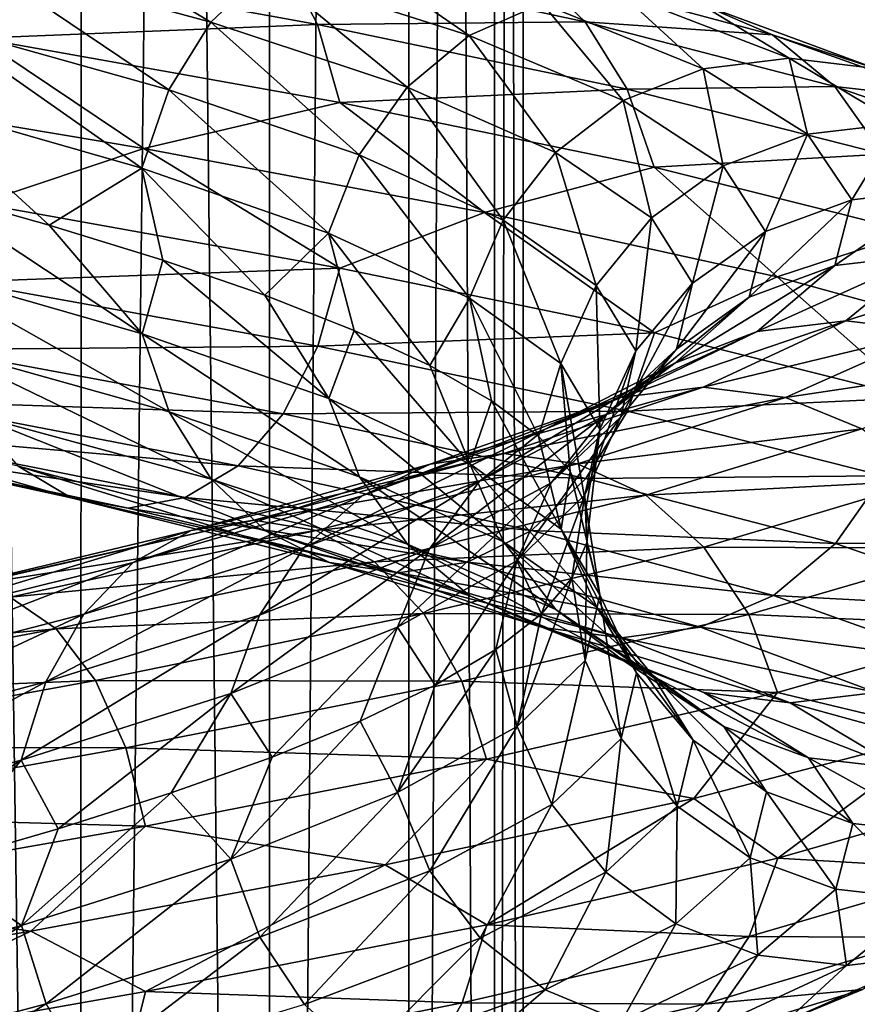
# Model space of a CAD drawing. Header units: metres. Extents: x -109 to 109, y -917 to 389.
# Tile 190 of 256: x 9.14 to 15.56, y -500.85 to -493.3. Entities that reach past the tile are written whole.
import ezdxf

# ---------------------------------------------------------------- set-up
doc = ezdxf.new("R2010")
doc.units = ezdxf.units.M
doc.layers.add('solid_24503124_XXX_01_SW0001_01', color=7, linetype='CONTINUOUS')

msp = doc.modelspace()

# ---------------------------------------------------------------- linework, layer by layer
at = {"layer": 'solid_24503124_XXX_01_SW0001_01'}
for points in [[(7.834188, -410, -10.374262), (9.606456, -535, -8.758754), (7.834196, -535, -10.374236)], [(9.607141, -410, -8.758013), (9.606456, -535, -8.758754), (7.834188, -410, -10.374262)], [(7.834294, -410, 10.374181), (7.834196, -535, 10.374236), (9.606456, -535, 8.758754)], [(7.834294, -410, 10.374181), (9.606456, -535, 8.758754), (9.607066, -410, 8.758096)], [(9.607066, -410, 8.758096), (9.606456, -535, 8.758754), (11.053084, -535, 6.843201)], [(11.052779, -410, -6.843673), (11.053084, -535, -6.843201), (9.606456, -535, -8.758754)], [(11.052779, -410, -6.843673), (9.606456, -535, -8.758754), (9.607141, -410, -8.758013)], [(9.607066, -410, 8.758096), (11.053084, -535, 6.843201), (11.052835, -410, 6.84358)], [(12.122142, -410, -4.696133), (11.053084, -535, -6.843201), (11.052779, -410, -6.843673)], [(11.052835, -410, 6.84358), (11.053084, -535, 6.843201), (12.122123, -410, 4.696183)], [(12.122123, -410, 4.696183), (11.053084, -535, 6.843201), (12.122266, -535, 4.695816)], [(12.122142, -410, -4.696133), (12.122266, -535, -4.695816), (11.053084, -535, -6.843201)], [(12.122123, -410, 4.696183), (12.122266, -535, 4.695816), (12.778495, -535, 2.389471)], [(12.122123, -410, 4.696183), (12.778495, -535, 2.389471), (12.778644, -410, 2.388729)], [(12.778636, -410, -2.388776), (12.122266, -535, -4.695816), (12.122142, -410, -4.696133)], [(12.778636, -410, -2.388776), (12.778495, -535, -2.389471), (12.122266, -535, -4.695816)], [(12.778644, -410, 2.388729), (12.778495, -535, 2.389471), (13, -535)], [(13, -410), (13, -535), (12.778495, -535, -2.389471)], [(12.778636, -410, -2.388776), (13, -410), (12.778495, -535, -2.389471)], [(12.778644, -410, 2.388729), (13, -535), (13, -410)], [(8.774991, -492.823425, -11.301353), (10.601477, -493.319855, -9.607575), (9.120015, -492.425537, -11.745711)], [(10.601477, -493.319855, -9.607575), (11.018315, -492.921936, -9.985335), (9.120015, -492.425537, -11.745711)], [(11.018315, -492.921936, -9.985335), (12.583868, -493.419983, -7.923141), (11.508724, -492.678772, -10.429768)], [(12.583868, -493.419983, -7.923141), (13.143957, -493.176788, -8.275788), (11.508724, -492.678772, -10.429768)], [(8.509309, -493.342194, -10.959181), (10.280494, -493.838623, -9.316685), (8.774991, -492.823425, -11.301353)], [(11.153811, -492.818787, -14.365047), (11.420364, -493.336548, -14.708343), (8.695621, -492.841736, -16.465191)], [(8.695621, -492.841736, -16.465191), (11.420364, -493.336548, -14.708343), (8.826211, -493.440338, -16.712465)], [(10.280494, -493.838623, -9.316685), (10.601477, -493.319855, -9.607575), (8.774991, -492.823425, -11.301353)], [(11.153811, -492.818787, -14.365047), (13.47544, -493.315216, -12.212101), (11.420364, -493.336548, -14.708343)], [(13.057739, -492.918732, -11.833561), (13.47544, -493.315216, -12.212101), (11.153811, -492.818787, -14.365047)], [(10.601477, -493.319855, -9.607575), (12.107801, -493.817871, -7.623397), (11.018315, -492.921936, -9.985335)], [(12.107801, -493.817871, -7.623397), (12.583868, -493.419983, -7.923141), (11.018315, -492.921936, -9.985335)], [(13.057739, -492.918732, -11.833561), (14.913066, -493.416748, -9.389667), (13.47544, -493.315216, -12.212101)], [(14.352321, -493.175171, -9.036607), (14.913066, -493.416748, -9.389667), (13.057739, -492.918732, -11.833561)], [(13.143957, -493.176788, -8.275788), (14.379636, -493.676422, -5.870624), (13.74803, -493.095184, -8.656129)], [(13.74803, -493.095184, -8.656129), (15.040498, -493.594818, -6.140427), (14.352321, -493.175171, -9.036607)], [(14.379636, -493.676422, -5.870624), (15.040498, -493.594818, -6.140427), (13.74803, -493.095184, -8.656129)], [(12.583868, -493.419983, -7.923141), (13.766891, -493.919586, -5.620465), (13.143957, -493.176788, -8.275788)], [(13.766891, -493.919586, -5.620465), (14.379636, -493.676422, -5.870624), (13.143957, -493.176788, -8.275788)], [(14.352321, -493.175171, -9.036607), (15.701598, -493.674805, -6.410328), (14.913066, -493.416748, -9.389667)], [(15.040498, -493.594818, -6.140427), (15.701598, -493.674805, -6.410328), (14.352321, -493.175171, -9.036607)], [(11.420364, -493.336548, -14.708343), (11.591875, -493.93515, -14.929233), (8.826211, -493.440338, -16.712465)], [(10.280494, -493.838623, -9.316685), (11.741211, -494.336639, -7.392582), (10.601477, -493.319855, -9.607575)], [(11.741211, -494.336639, -7.392582), (12.107801, -493.817871, -7.623397), (10.601477, -493.319855, -9.607575)], [(13.47544, -493.315216, -12.212101), (13.797475, -493.832977, -12.503945), (11.420364, -493.336548, -14.708343)], [(11.420364, -493.336548, -14.708343), (13.797475, -493.832977, -12.503945), (11.591875, -493.93515, -14.929233)], [(13.47544, -493.315216, -12.212101), (15.390116, -493.813232, -9.69003), (13.797475, -493.832977, -12.503945)], [(14.913066, -493.416748, -9.389667), (15.390116, -493.813232, -9.69003), (13.47544, -493.315216, -12.212101)], [(8.338827, -493.941406, -10.739616), (10.074527, -494.437836, -9.130028), (8.509309, -493.342194, -10.959181)], [(10.074527, -494.437836, -9.130028), (10.280494, -493.838623, -9.316685), (8.509309, -493.342194, -10.959181)], [(14.913066, -493.416748, -9.389667), (16.31506, -493.916382, -6.660779), (15.390116, -493.813232, -9.69003)], [(15.701598, -493.674805, -6.410328), (16.31506, -493.916382, -6.660779), (14.913066, -493.416748, -9.389667)], [(8.826211, -493.440338, -16.712465), (10.088575, -494.288208, -16.09936), (7.162364, -493.797424, -17.597492)], [(8.826211, -493.440338, -16.712465), (11.591875, -493.93515, -14.929233), (10.088575, -494.288208, -16.09936)], [(12.107801, -493.817871, -7.623397), (13.246069, -494.317505, -5.407835), (12.583868, -493.419983, -7.923141)], [(13.246069, -494.317505, -5.407835), (13.766891, -493.919586, -5.620465), (12.583868, -493.419983, -7.923141)], [(14.379636, -493.676422, -5.870624), (15.180087, -494.177643, -3.287364), (15.040498, -493.594818, -6.140427)], [(15.040498, -493.594818, -6.140427), (15.877736, -494.096039, -3.438445), (15.701598, -493.674805, -6.410328)], [(15.180087, -494.177643, -3.287364), (15.877736, -494.096039, -3.438445), (15.040498, -493.594818, -6.140427)], [(13.766891, -493.919586, -5.620465), (14.533234, -494.420837, -3.147283), (14.379636, -493.676422, -5.870624)], [(14.533234, -494.420837, -3.147283), (15.180087, -494.177643, -3.287364), (14.379636, -493.676422, -5.870624)], [(7.162364, -493.797424, -17.597492), (10.088575, -494.288208, -16.09936), (8.82711, -494.710785, -16.714167)], [(10.074527, -494.437836, -9.130028), (11.50598, -494.935852, -7.244473), (10.280494, -493.838623, -9.316685)], [(11.50598, -494.935852, -7.244473), (11.741211, -494.336639, -7.392582), (10.280494, -493.838623, -9.316685)], [(13.797475, -493.832977, -12.503945), (14.004685, -494.43158, -12.69173), (11.591875, -493.93515, -14.929233)], [(11.741211, -494.336639, -7.392582), (12.845016, -494.836273, -5.244101), (12.107801, -493.817871, -7.623397)], [(12.845016, -494.836273, -5.244101), (13.246069, -494.317505, -5.407835), (12.107801, -493.817871, -7.623397)], [(15.390116, -493.813232, -9.69003), (15.757908, -494.330994, -9.921602), (13.797475, -493.832977, -12.503945)], [(13.797475, -493.832977, -12.503945), (15.757908, -494.330994, -9.921602), (14.004685, -494.43158, -12.69173)], [(15.390116, -493.813232, -9.69003), (16.836958, -494.312866, -6.873849), (15.757908, -494.330994, -9.921602)], [(16.31506, -493.916382, -6.660779), (16.836958, -494.312866, -6.873849), (15.390116, -493.813232, -9.69003)], [(8.338827, -493.941406, -10.739616), (8.407588, -494.607849, -10.562314), (9.361536, -494.875397, -9.726223)], [(8.338827, -493.941406, -10.739616), (9.361536, -494.875397, -9.726223), (10.074527, -494.437836, -9.130028)], [(11.591875, -493.93515, -14.929233), (12.702238, -494.778473, -14.12944), (10.088575, -494.288208, -16.09936)], [(11.591875, -493.93515, -14.929233), (14.004685, -494.43158, -12.69173), (12.702238, -494.778473, -14.12944)], [(13.246069, -494.317505, -5.407835), (13.98342, -494.818726, -3.028217), (13.766891, -493.919586, -5.620465)], [(13.98342, -494.818726, -3.028217), (14.533234, -494.420837, -3.147283), (13.766891, -493.919586, -5.620465)], [(15.180087, -494.177643, -3.287364), (15.520394, -494.680481, -0.604867), (15.877736, -494.096039, -3.438445)], [(15.520394, -494.680481, -0.604867), (16.233685, -494.598877, -0.632666), (15.877736, -494.096039, -3.438445)], [(14.533234, -494.420837, -3.147283), (14.85904, -494.923676, -0.579092), (15.180087, -494.177643, -3.287364)], [(14.85904, -494.923676, -0.579092), (15.520394, -494.680481, -0.604867), (15.180087, -494.177643, -3.287364)], [(10.088575, -494.288208, -16.09936), (11.593056, -495.205597, -14.930753), (8.82711, -494.710785, -16.714167)], [(10.088575, -494.288208, -16.09936), (12.702238, -494.778473, -14.12944), (11.593056, -495.205597, -14.930753)], [(12.845016, -494.836273, -5.244101), (13.560041, -495.337494, -2.936531), (13.246069, -494.317505, -5.407835)], [(13.560041, -495.337494, -2.936531), (13.98342, -494.818726, -3.028217), (13.246069, -494.317505, -5.407835)], [(11.50598, -494.935852, -7.244473), (12.587669, -495.435455, -5.139037), (11.741211, -494.336639, -7.392582)], [(12.587669, -495.435455, -5.139037), (12.845016, -494.836273, -5.244101), (11.741211, -494.336639, -7.392582)], [(15.757908, -494.330994, -9.921602), (15.99456, -494.929596, -10.070604), (14.004685, -494.43158, -12.69173)], [(10.074527, -494.437836, -9.130028), (9.361536, -494.875397, -9.726223), (10.234337, -495.14389, -8.802556)], [(10.074527, -494.437836, -9.130028), (10.234337, -495.14389, -8.802556), (11.017989, -495.413208, -7.799904)], [(10.074527, -494.437836, -9.130028), (11.017989, -495.413208, -7.799904), (11.50598, -494.935852, -7.244473)], [(14.004685, -494.43158, -12.69173), (14.946848, -495.272369, -11.728101), (12.702238, -494.778473, -14.12944)], [(13.98342, -494.818726, -3.028217), (14.296901, -495.321564, -0.557185), (14.533234, -494.420837, -3.147283)], [(14.004685, -494.43158, -12.69173), (15.99456, -494.929596, -10.070604), (14.946848, -495.272369, -11.728101)], [(14.296901, -495.321564, -0.557185), (14.85904, -494.923676, -0.579092), (14.533234, -494.420837, -3.147283)], [(8.340008, -495.211853, -10.741137), (10.075953, -495.708282, -9.13132), (8.407588, -494.607849, -10.562314)], [(10.075953, -495.708282, -9.13132), (9.361536, -494.875397, -9.726223), (8.407588, -494.607849, -10.562314)], [(15.389548, -495.184906, 2.096369), (16.096825, -495.103302, 2.192714), (16.233685, -494.598877, -0.632666)], [(15.520394, -494.680481, -0.604867), (15.389548, -495.184906, 2.096369), (16.233685, -494.598877, -0.632666)], [(14.733769, -495.428101, 2.007038), (15.389548, -495.184906, 2.096369), (15.520394, -494.680481, -0.604867)], [(14.85904, -494.923676, -0.579092), (14.733769, -495.428101, 2.007038), (15.520394, -494.680481, -0.604867)], [(8.82711, -494.710785, -16.714167), (11.593056, -495.205597, -14.930753), (8.697303, -495.309998, -16.468378)], [(12.702238, -494.778473, -14.12944), (14.006111, -495.702026, -12.693022), (11.593056, -495.205597, -14.930753)], [(12.587669, -495.435455, -5.139037), (13.28837, -495.936707, -2.877698), (12.845016, -494.836273, -5.244101)], [(12.702238, -494.778473, -14.12944), (14.946848, -495.272369, -11.728101), (14.006111, -495.702026, -12.693022)], [(13.28837, -495.936707, -2.877698), (13.560041, -495.337494, -2.936531), (12.845016, -494.836273, -5.244101)], [(13.560041, -495.337494, -2.936531), (13.864031, -495.840332, -0.540315), (13.98342, -494.818726, -3.028217)], [(13.864031, -495.840332, -0.540315), (14.296901, -495.321564, -0.557185), (13.98342, -494.818726, -3.028217)], [(10.075953, -495.708282, -9.13132), (10.234337, -495.14389, -8.802556), (9.361536, -494.875397, -9.726223)], [(14.176369, -495.826019, 1.931109), (14.733769, -495.428101, 2.007038), (14.85904, -494.923676, -0.579092)], [(14.296901, -495.321564, -0.557185), (14.176369, -495.826019, 1.931109), (14.85904, -494.923676, -0.579092)], [(11.50598, -494.935852, -7.244473), (11.017989, -495.413208, -7.799904), (11.703197, -495.682678, -6.729379)], [(11.50598, -494.935852, -7.244473), (11.703197, -495.682678, -6.729379), (12.283418, -495.952393, -5.599851)], [(11.50598, -494.935852, -7.244473), (12.283418, -495.952393, -5.599851), (12.587669, -495.435455, -5.139037)], [(15.99456, -494.929596, -10.070604), (16.740513, -495.766296, -8.986353), (14.946848, -495.272369, -11.728101)], [(10.075953, -495.708282, -9.13132), (11.507608, -496.206299, -7.245499), (10.234337, -495.14389, -8.802556)], [(11.507608, -496.206299, -7.245499), (11.017989, -495.413208, -7.799904), (10.234337, -495.14389, -8.802556)], [(14.793489, -495.690948, 4.733944), (15.473372, -495.609344, 4.951508), (16.096825, -495.103302, 2.192714)], [(15.389548, -495.184906, 2.096369), (14.793489, -495.690948, 4.733944), (16.096825, -495.103302, 2.192714)], [(16.096825, -495.103302, 2.192714), (15.473372, -495.609344, 4.951508), (16.804356, -495.183289, 2.289094)], [(10.283163, -496.306854, -9.319104), (10.075953, -495.708282, -9.13132), (8.340008, -495.211853, -10.741137)], [(8.511518, -495.810455, -10.962027), (10.283163, -496.306854, -9.319104), (8.340008, -495.211853, -10.741137)], [(11.593056, -495.205597, -14.930753), (11.422574, -495.80481, -14.711188), (8.697303, -495.309998, -16.468378)], [(11.593056, -495.205597, -14.930753), (14.006111, -495.702026, -12.693022), (11.422574, -495.80481, -14.711188)], [(14.163111, -495.934143, 4.532222), (14.793489, -495.690948, 4.733944), (15.389548, -495.184906, 2.096369)], [(14.733769, -495.428101, 2.007038), (14.163111, -495.934143, 4.532222), (15.389548, -495.184906, 2.096369)], [(15.473372, -495.609344, 4.951508), (16.1535, -495.689331, 5.16915), (16.804356, -495.183289, 2.289094)], [(14.946848, -495.272369, -11.728101), (15.996189, -496.200043, -10.07163), (14.006111, -495.702026, -12.693022)], [(14.946848, -495.272369, -11.728101), (16.740513, -495.766296, -8.986353), (15.996189, -496.200043, -10.07163)], [(8.697303, -495.309998, -16.468378), (11.422574, -495.80481, -14.711188), (8.495009, -495.828766, -16.085333)], [(13.28837, -495.936707, -2.877698), (13.586269, -496.439545, -0.52949), (13.560041, -495.337494, -2.936531)], [(13.586269, -496.439545, -0.52949), (13.864031, -495.840332, -0.540315), (13.560041, -495.337494, -2.936531)], [(13.747149, -496.344788, 1.87264), (14.176369, -495.826019, 1.931109), (14.296901, -495.321564, -0.557185)], [(13.864031, -495.840332, -0.540315), (13.747149, -496.344788, 1.87264), (14.296901, -495.321564, -0.557185)], [(11.507608, -496.206299, -7.245499), (11.703197, -495.682678, -6.729379), (11.017989, -495.413208, -7.799904)], [(12.587669, -495.435455, -5.139037), (12.283418, -495.952393, -5.599851), (12.755976, -496.223328, -4.417281)], [(12.587669, -495.435455, -5.139037), (12.755976, -496.223328, -4.417281), (13.115797, -496.494873, -3.194992)], [(12.587669, -495.435455, -5.139037), (13.115797, -496.494873, -3.194992), (13.28837, -495.936707, -2.877698)], [(13.627298, -496.332062, 4.360761), (14.163111, -495.934143, 4.532222), (14.733769, -495.428101, 2.007038)], [(14.176369, -495.826019, 1.931109), (13.627298, -496.332062, 4.360761), (14.733769, -495.428101, 2.007038)], [(13.747343, -496.198608, 7.227689), (14.379147, -496.117004, 7.55986), (15.473372, -495.609344, 4.951508)], [(14.793489, -495.690948, 4.733944), (13.747343, -496.198608, 7.227689), (15.473372, -495.609344, 4.951508)], [(15.473372, -495.609344, 4.951508), (14.379147, -496.117004, 7.55986), (16.1535, -495.689331, 5.16915)], [(11.74426, -496.804901, -7.394502), (11.507608, -496.206299, -7.245499), (10.075953, -495.708282, -9.13132)], [(10.283163, -496.306854, -9.319104), (11.74426, -496.804901, -7.394502), (10.075953, -495.708282, -9.13132)], [(14.006111, -495.702026, -12.693022), (13.800145, -496.301208, -12.506365), (11.422574, -495.80481, -14.711188)], [(11.507608, -496.206299, -7.245499), (12.589451, -496.705933, -5.139764), (11.703197, -495.682678, -6.729379)], [(12.589451, -496.705933, -5.139764), (12.283418, -495.952393, -5.599851), (11.703197, -495.682678, -6.729379)], [(13.161542, -496.441803, 6.919703), (13.747343, -496.198608, 7.227689), (14.793489, -495.690948, 4.733944)], [(14.163111, -495.934143, 4.532222), (13.161542, -496.441803, 6.919703), (14.793489, -495.690948, 4.733944)], [(14.006111, -495.702026, -12.693022), (15.996189, -496.200043, -10.07163), (13.800145, -496.301208, -12.506365)], [(14.379147, -496.117004, 7.55986), (15.011178, -496.196991, 7.892152), (16.1535, -495.689331, 5.16915)], [(16.1535, -495.689331, 5.16915), (15.011178, -496.196991, 7.892152), (16.784616, -495.930908, 5.371109)], [(8.495009, -495.828766, -16.085333), (11.156892, -496.323578, -14.369016), (8.232304, -496.226654, -15.587898)], [(11.422574, -495.80481, -14.711188), (11.156892, -496.323578, -14.369016), (8.495009, -495.828766, -16.085333)], [(10.605198, -496.824615, -9.610949), (10.283163, -496.306854, -9.319104), (8.511518, -495.810455, -10.962027)], [(8.778071, -496.328217, -11.305322), (10.605198, -496.824615, -9.610949), (8.511518, -495.810455, -10.962027)], [(11.422574, -495.80481, -14.711188), (13.800145, -496.301208, -12.506365), (11.156892, -496.323578, -14.369016)], [(13.214703, -496.85083, 4.228729), (13.627298, -496.332062, 4.360761), (14.176369, -495.826019, 1.931109)], [(13.747149, -496.344788, 1.87264), (13.214703, -496.85083, 4.228729), (14.176369, -495.826019, 1.931109)], [(13.471728, -496.94397, 1.835123), (13.747149, -496.344788, 1.87264), (13.864031, -495.840332, -0.540315)], [(13.586269, -496.439545, -0.52949), (13.471728, -496.94397, 1.835123), (13.864031, -495.840332, -0.540315)], [(12.589451, -496.705933, -5.139764), (12.755976, -496.223328, -4.417281), (12.283418, -495.952393, -5.599851)], [(12.663622, -496.839691, 6.65792), (13.161542, -496.441803, 6.919703), (14.163111, -495.934143, 4.532222)], [(13.627298, -496.332062, 4.360761), (12.663622, -496.839691, 6.65792), (14.163111, -495.934143, 4.532222)], [(13.28837, -495.936707, -2.877698), (13.115797, -496.494873, -3.194992), (13.358557, -496.765991, -1.948538)], [(13.28837, -495.936707, -2.877698), (13.358557, -496.765991, -1.948538), (13.482315, -497.037292, -0.686082)], [(13.28837, -495.936707, -2.877698), (13.482315, -497.037292, -0.686082), (13.586269, -496.439545, -0.52949)], [(15.011178, -496.196991, 7.892152), (15.597665, -496.438568, 8.200499), (16.784616, -495.930908, 5.371109)], [(12.286135, -496.707855, 9.503164), (12.850783, -496.626251, 9.939913), (14.379147, -496.117004, 7.55986)], [(13.747343, -496.198608, 7.227689), (12.286135, -496.707855, 9.503164), (14.379147, -496.117004, 7.55986)], [(14.379147, -496.117004, 7.55986), (12.850783, -496.626251, 9.939913), (15.011178, -496.196991, 7.892152)], [(12.848351, -497.304504, -5.245462), (12.589451, -496.705933, -5.139764), (11.507608, -496.206299, -7.245499)], [(11.74426, -496.804901, -7.394502), (12.848351, -497.304504, -5.245462), (11.507608, -496.206299, -7.245499)], [(11.762599, -496.95105, 9.098216), (12.286135, -496.707855, 9.503164), (13.747343, -496.198608, 7.227689)], [(13.161542, -496.441803, 6.919703), (11.762599, -496.95105, 9.098216), (13.747343, -496.198608, 7.227689)], [(12.850783, -496.626251, 9.939913), (13.415636, -496.706238, 10.376819), (15.011178, -496.196991, 7.892152)], [(15.011178, -496.196991, 7.892152), (13.415636, -496.706238, 10.376819), (15.597665, -496.438568, 8.200499)], [(15.996189, -496.200043, -10.07163), (15.760957, -496.799255, -9.923522), (13.800145, -496.301208, -12.506365)], [(9.530202, -496.966278, -12.273993), (9.123808, -496.724701, -11.750597), (6.946991, -496.229889, -13.154156)], [(7.256425, -496.471466, -13.740069), (9.530202, -496.966278, -12.273993), (6.946991, -496.229889, -13.154156)], [(8.232304, -496.226654, -15.587898), (10.811869, -496.721466, -13.924658), (7.923232, -496.469849, -15.00267)], [(11.156892, -496.323578, -14.369016), (10.811869, -496.721466, -13.924658), (8.232304, -496.226654, -15.587898)], [(12.589451, -496.705933, -5.139764), (13.290251, -497.207153, -2.878105), (12.755976, -496.223328, -4.417281)], [(13.290251, -497.207153, -2.878105), (13.115797, -496.494873, -3.194992), (12.755976, -496.223328, -4.417281)], [(11.022899, -497.22113, -9.989489), (10.605198, -496.824615, -9.610949), (8.778071, -496.328217, -11.305322)], [(9.123808, -496.724701, -11.750597), (11.022899, -497.22113, -9.989489), (8.778071, -496.328217, -11.305322)], [(12.112052, -497.322662, -7.626073), (11.74426, -496.804901, -7.394502), (10.283163, -496.306854, -9.319104)], [(10.605198, -496.824615, -9.610949), (12.112052, -497.322662, -7.626073), (10.283163, -496.306854, -9.319104)], [(11.156892, -496.323578, -14.369016), (13.479162, -496.819977, -12.215474), (10.811869, -496.721466, -13.924658)], [(13.800145, -496.301208, -12.506365), (13.479162, -496.819977, -12.215474), (11.156892, -496.323578, -14.369016)], [(12.280203, -497.358459, 6.456337), (12.663622, -496.839691, 6.65792), (13.627298, -496.332062, 4.360761)], [(13.214703, -496.85083, 4.228729), (12.280203, -497.358459, 6.456337), (13.627298, -496.332062, 4.360761)], [(12.949949, -497.450012, 4.144008), (13.214703, -496.85083, 4.228729), (13.747149, -496.344788, 1.87264)], [(13.471728, -496.94397, 1.835123), (12.949949, -497.450012, 4.144008), (13.747149, -496.344788, 1.87264)], [(13.800145, -496.301208, -12.506365), (15.760957, -496.799255, -9.923522), (13.479162, -496.819977, -12.215474)], [(9.968155, -497.046265, -12.838036), (9.530202, -496.966278, -12.273993), (7.256425, -496.471466, -13.740069)], [(7.589889, -496.551453, -14.371484), (9.968155, -497.046265, -12.838036), (7.256425, -496.471466, -13.740069)], [(7.923232, -496.469849, -15.00267), (10.40595, -496.964661, -13.401874), (7.589889, -496.551453, -14.371484)], [(10.811869, -496.721466, -13.924658), (10.40595, -496.964661, -13.401874), (7.923232, -496.469849, -15.00267)], [(11.317602, -497.348938, 8.754017), (11.762599, -496.95105, 9.098216), (13.161542, -496.441803, 6.919703)], [(12.663622, -496.839691, 6.65792), (11.317602, -497.348938, 8.754017), (13.161542, -496.441803, 6.919703)], [(13.290251, -497.207153, -2.878105), (13.358557, -496.765991, -1.948538), (13.115797, -496.494873, -3.194992)], [(13.415636, -496.706238, 10.376819), (13.939785, -496.947815, 10.782242), (15.597665, -496.438568, 8.200499)], [(13.586269, -496.439545, -0.52949), (13.486551, -497.309448, 0.584352), (13.471728, -496.94397, 1.835123)], [(13.586269, -496.439545, -0.52949), (13.482315, -497.037292, -0.686082), (13.486551, -497.309448, 0.584352)], [(15.597665, -496.438568, 8.200499), (13.939785, -496.947815, 10.782242), (16.096615, -496.835052, 8.462822)], [(10.40595, -496.964661, -13.401874), (9.968155, -497.046265, -12.838036), (7.589889, -496.551453, -14.371484)], [(10.4511, -497.218719, 11.489366), (10.931414, -497.137115, 12.017396), (12.850783, -496.626251, 9.939913)], [(12.286135, -496.707855, 9.503164), (10.4511, -497.218719, 11.489366), (12.850783, -496.626251, 9.939913)], [(12.850783, -496.626251, 9.939913), (10.931414, -497.137115, 12.017396), (13.415636, -496.706238, 10.376819)], [(11.513882, -497.462708, -10.434442), (11.022899, -497.22113, -9.989489), (9.123808, -496.724701, -11.750597)], [(9.530202, -496.966278, -12.273993), (11.513882, -497.462708, -10.434442), (9.123808, -496.724701, -11.750597)], [(10.005758, -497.461914, 10.999782), (10.4511, -497.218719, 11.489366), (12.286135, -496.707855, 9.503164)], [(11.762599, -496.95105, 9.098216), (10.005758, -497.461914, 10.999782), (12.286135, -496.707855, 9.503164)], [(10.811869, -496.721466, -13.924658), (13.062323, -497.217896, -11.837714), (10.40595, -496.964661, -13.401874)], [(13.479162, -496.819977, -12.215474), (13.062323, -497.217896, -11.837714), (10.811869, -496.721466, -13.924658)], [(10.931414, -497.137115, 12.017396), (11.411901, -497.217102, 12.545617), (13.415636, -496.706238, 10.376819)], [(13.415636, -496.706238, 10.376819), (11.411901, -497.217102, 12.545617), (13.939785, -496.947815, 10.782242)], [(13.563562, -497.805756, -2.937293), (13.290251, -497.207153, -2.878105), (12.589451, -496.705933, -5.139764)], [(12.848351, -497.304504, -5.245462), (13.563562, -497.805756, -2.937293), (12.589451, -496.705933, -5.139764)], [(13.25072, -497.822266, -5.409733), (12.848351, -497.304504, -5.245462), (11.74426, -496.804901, -7.394502)], [(12.112052, -497.322662, -7.626073), (13.25072, -497.822266, -5.409733), (11.74426, -496.804901, -7.394502)], [(13.290251, -497.207153, -2.878105), (13.588192, -497.709991, -0.529564), (13.358557, -496.765991, -1.948538)], [(13.588192, -497.709991, -0.529564), (13.482315, -497.037292, -0.686082), (13.358557, -496.765991, -1.948538)], [(15.760957, -496.799255, -9.923522), (15.394367, -497.318024, -9.692707), (13.479162, -496.819977, -12.215474)], [(15.760957, -496.799255, -9.923522), (17.242662, -497.298859, -7.039482), (15.394367, -497.318024, -9.692707)], [(12.589102, -497.719147, -7.926436), (12.112052, -497.322662, -7.626073), (10.605198, -496.824615, -9.610949)], [(11.022899, -497.22113, -9.989489), (12.589102, -497.719147, -7.926436), (10.605198, -496.824615, -9.610949)], [(10.974937, -497.867737, 8.48897), (11.317602, -497.348938, 8.754017), (12.663622, -496.839691, 6.65792)], [(12.280203, -497.358459, 6.456337), (10.974937, -497.867737, 8.48897), (12.663622, -496.839691, 6.65792)], [(12.034172, -497.957672, 6.326986), (12.280203, -497.358459, 6.456337), (13.214703, -496.85083, 4.228729)], [(12.949949, -497.450012, 4.144008), (12.034172, -497.957672, 6.326986), (13.214703, -496.85083, 4.228729)], [(13.479162, -496.819977, -12.215474), (15.394367, -497.318024, -9.692707), (13.062323, -497.217896, -11.837714)], [(13.939785, -496.947815, 10.782242), (14.385701, -497.344299, 11.127151), (16.096615, -496.835052, 8.462822)], [(16.096615, -496.835052, 8.462822), (14.385701, -497.344299, 11.127151), (16.481289, -497.352814, 8.665066)], [(12.042994, -497.542694, -10.913948), (11.513882, -497.462708, -10.434442), (9.530202, -496.966278, -12.273993)], [(9.968155, -497.046265, -12.838036), (12.042994, -497.542694, -10.913948), (9.530202, -496.966278, -12.273993)], [(9.627226, -497.859802, 10.583643), (10.005758, -497.461914, 10.999782), (11.762599, -496.95105, 9.098216)], [(11.317602, -497.348938, 8.754017), (9.627226, -497.859802, 10.583643), (11.762599, -496.95105, 9.098216)], [(10.40595, -496.964661, -13.401874), (12.571914, -497.46109, -11.393282), (9.968155, -497.046265, -12.838036)], [(13.062323, -497.217896, -11.837714), (12.571914, -497.46109, -11.393282), (10.40595, -496.964661, -13.401874)], [(11.411901, -497.217102, 12.545617), (11.857764, -497.458679, 13.035775), (13.939785, -496.947815, 10.782242)], [(13.939785, -496.947815, 10.782242), (11.857764, -497.458679, 13.035775), (14.385701, -497.344299, 11.127151)], [(13.471728, -496.94397, 1.835123), (13.138514, -497.855988, 3.102431), (12.949949, -497.450012, 4.144008)], [(13.471728, -496.94397, 1.835123), (13.371648, -497.58252, 1.851744), (13.138514, -497.855988, 3.102431)], [(13.471728, -496.94397, 1.835123), (13.486551, -497.309448, 0.584352), (13.371648, -497.58252, 1.851744)], [(13.588192, -497.709991, -0.529564), (13.486551, -497.309448, 0.584352), (13.482315, -497.037292, -0.686082)], [(12.571914, -497.46109, -11.393282), (12.042994, -497.542694, -10.913948), (9.968155, -497.046265, -12.838036)], [(8.300141, -497.731171, 13.128577), (8.681601, -497.649567, 13.731942), (10.931414, -497.137115, 12.017396)], [(10.4511, -497.218719, 11.489366), (8.300141, -497.731171, 13.128577), (10.931414, -497.137115, 12.017396)], [(10.931414, -497.137115, 12.017396), (8.681601, -497.649567, 13.731942), (11.411901, -497.217102, 12.545617)], [(7.946456, -497.974365, 12.569142), (8.300141, -497.731171, 13.128577), (10.4511, -497.218719, 11.489366)], [(10.005758, -497.461914, 10.999782), (7.946456, -497.974365, 12.569142), (10.4511, -497.218719, 11.489366)], [(8.681601, -497.649567, 13.731942), (9.063198, -497.729553, 14.335526), (11.411901, -497.217102, 12.545617)], [(11.411901, -497.217102, 12.545617), (9.063198, -497.729553, 14.335526), (11.857764, -497.458679, 13.035775)], [(13.149847, -497.960724, -8.279497), (12.589102, -497.719147, -7.926436), (11.022899, -497.22113, -9.989489)], [(11.513882, -497.462708, -10.434442), (13.149847, -497.960724, -8.279497), (11.022899, -497.22113, -9.989489)], [(13.062323, -497.217896, -11.837714), (14.918301, -497.715912, -9.392962), (12.571914, -497.46109, -11.393282)], [(15.394367, -497.318024, -9.692707), (14.918301, -497.715912, -9.392962), (13.062323, -497.217896, -11.837714)], [(13.867631, -498.308594, -0.540455), (13.588192, -497.709991, -0.529564), (13.290251, -497.207153, -2.878105)], [(13.563562, -497.805756, -2.937293), (13.867631, -498.308594, -0.540455), (13.290251, -497.207153, -2.878105)], [(13.772617, -498.218781, -5.622803), (13.25072, -497.822266, -5.409733), (12.112052, -497.322662, -7.626073)], [(12.589102, -497.719147, -7.926436), (13.772617, -498.218781, -5.622803), (12.112052, -497.322662, -7.626073)], [(13.98833, -498.323517, -3.02928), (13.563562, -497.805756, -2.937293), (12.848351, -497.304504, -5.245462)], [(13.25072, -497.822266, -5.409733), (13.98833, -498.323517, -3.02928), (12.848351, -497.304504, -5.245462)], [(13.473636, -498.214417, 1.835382), (13.371648, -497.58252, 1.851744), (13.486551, -497.309448, 0.584352)], [(13.588192, -497.709991, -0.529564), (13.473636, -498.214417, 1.835382), (13.486551, -497.309448, 0.584352)], [(15.394367, -497.318024, -9.692707), (16.841608, -497.817627, -6.875748), (14.918301, -497.715912, -9.392962)], [(17.242662, -497.298859, -7.039482), (16.841608, -497.817627, -6.875748), (15.394367, -497.318024, -9.692707)], [(9.33574, -498.378571, 10.2632), (9.627226, -497.859802, 10.583643), (11.317602, -497.348938, 8.754017)], [(10.974937, -497.867737, 8.48897), (9.33574, -498.378571, 10.2632), (11.317602, -497.348938, 8.754017)], [(10.755057, -498.466919, 8.318896), (10.974937, -497.867737, 8.48897), (12.280203, -497.358459, 6.456337)], [(12.034172, -497.957672, 6.326986), (10.755057, -498.466919, 8.318896), (12.280203, -497.358459, 6.456337)], [(11.857764, -497.458679, 13.035775), (12.237079, -497.855164, 13.452772), (14.385701, -497.344299, 11.127151)], [(14.385701, -497.344299, 11.127151), (12.237079, -497.855164, 13.452772), (14.729489, -497.862061, 11.393067)], [(14.385701, -497.344299, 11.127151), (14.729489, -497.862061, 11.393067), (16.481289, -497.352814, 8.665066)], [(16.481289, -497.352814, 8.665066), (14.729489, -497.862061, 11.393067), (16.728806, -497.951416, 8.795197)], [(7.64583, -498.372284, 12.093634), (7.946456, -497.974365, 12.569142), (10.005758, -497.461914, 10.999782)], [(9.627226, -497.859802, 10.583643), (7.64583, -498.372284, 12.093634), (10.005758, -497.461914, 10.999782)], [(9.063198, -497.729553, 14.335526), (9.417297, -497.97113, 14.895616), (11.857764, -497.458679, 13.035775)], [(11.857764, -497.458679, 13.035775), (9.417297, -497.97113, 14.895616), (12.237079, -497.855164, 13.452772)], [(13.754139, -498.04071, -8.659975), (13.149847, -497.960724, -8.279497), (11.513882, -497.462708, -10.434442)], [(12.042994, -497.542694, -10.913948), (13.754139, -498.04071, -8.659975), (11.513882, -497.462708, -10.434442)], [(12.949949, -497.450012, 4.144008), (12.324426, -498.403961, 5.50807), (12.034172, -497.957672, 6.326986)], [(12.571914, -497.46109, -11.393282), (14.358211, -497.959106, -9.040315), (12.042994, -497.542694, -10.913948)], [(12.949949, -497.450012, 4.144008), (12.788823, -498.129517, 4.323436), (12.324426, -498.403961, 5.50807)], [(14.918301, -497.715912, -9.392962), (14.358211, -497.959106, -9.040315), (12.571914, -497.46109, -11.393282)], [(12.949949, -497.450012, 4.144008), (13.138514, -497.855988, 3.102431), (12.788823, -498.129517, 4.323436)], [(14.358211, -497.959106, -9.040315), (13.754139, -498.04071, -8.659975), (12.042994, -497.542694, -10.913948)], [(12.951782, -498.720459, 4.144595), (13.138514, -497.855988, 3.102431), (13.371648, -497.58252, 1.851744)], [(13.473636, -498.214417, 1.835382), (12.951782, -498.720459, 4.144595), (13.371648, -497.58252, 1.851744)], [(14.386079, -498.460358, -5.873255), (13.772617, -498.218781, -5.622803), (12.589102, -497.719147, -7.926436)], [(13.149847, -497.960724, -8.279497), (14.386079, -498.460358, -5.873255), (12.589102, -497.719147, -7.926436)], [(13.750718, -498.813019, 1.873127), (13.473636, -498.214417, 1.835382), (13.588192, -497.709991, -0.529564)], [(13.867631, -498.308594, -0.540455), (13.750718, -498.813019, 1.873127), (13.588192, -497.709991, -0.529564)], [(14.918301, -497.715912, -9.392962), (16.320787, -498.215546, -6.663117), (14.358211, -497.959106, -9.040315)], [(16.841608, -497.817627, -6.875748), (16.320787, -498.215546, -6.663117), (14.918301, -497.715912, -9.392962)], [(9.063198, -497.729553, 14.335526), (6.439443, -498.243622, 15.689695), (9.417297, -497.97113, 14.895616)], [(7.414336, -498.891052, 11.727472), (7.64583, -498.372284, 12.093634), (9.627226, -497.859802, 10.583643)], [(9.33574, -498.378571, 10.2632), (7.414336, -498.891052, 11.727472), (9.627226, -497.859802, 10.583643)], [(9.148702, -498.977783, 10.05758), (9.33574, -498.378571, 10.2632), (10.974937, -497.867737, 8.48897)], [(10.755057, -498.466919, 8.318896), (9.148702, -498.977783, 10.05758), (10.974937, -497.867737, 8.48897)], [(9.417297, -497.97113, 14.895616), (9.718545, -498.367645, 15.372108), (12.237079, -497.855164, 13.452772)], [(12.237079, -497.855164, 13.452772), (9.718545, -498.367645, 15.372108), (12.52952, -498.372925, 13.774266)], [(12.237079, -497.855164, 13.452772), (12.52952, -498.372925, 13.774266), (14.729489, -497.862061, 11.393067)], [(14.729489, -497.862061, 11.393067), (12.52952, -498.372925, 13.774266), (14.950697, -498.460663, 11.564169)], [(12.951782, -498.720459, 4.144595), (12.788823, -498.129517, 4.323436), (13.138514, -497.855988, 3.102431)], [(14.539279, -498.720001, -3.148592), (13.98833, -498.323517, -3.02928), (13.25072, -497.822266, -5.409733)], [(13.772617, -498.218781, -5.622803), (14.539279, -498.720001, -3.148592), (13.25072, -497.822266, -5.409733)], [(14.30192, -498.826355, -0.55738), (13.867631, -498.308594, -0.540455), (13.563562, -497.805756, -2.937293)], [(13.98833, -498.323517, -3.02928), (14.30192, -498.826355, -0.55738), (13.563562, -497.805756, -2.937293)], [(14.729489, -497.862061, 11.393067), (14.950697, -498.460663, 11.564169), (16.728806, -497.951416, 8.795197)], [(6.439443, -498.243622, 15.689695), (6.691032, -498.485199, 16.302692), (9.417297, -497.97113, 14.895616)], [(9.417297, -497.97113, 14.895616), (6.691032, -498.485199, 16.302692), (9.718545, -498.367645, 15.372108)], [(12.034172, -497.957672, 6.326986), (11.07252, -498.954742, 7.722844), (10.755057, -498.466919, 8.318896)], [(12.034172, -497.957672, 6.326986), (11.749686, -498.679474, 6.646287), (11.07252, -498.954742, 7.722844)], [(12.034172, -497.957672, 6.326986), (12.324426, -498.403961, 5.50807), (11.749686, -498.679474, 6.646287)], [(15.04718, -498.540344, -6.143156), (14.386079, -498.460358, -5.873255), (13.149847, -497.960724, -8.279497)], [(13.754139, -498.04071, -8.659975), (15.04718, -498.540344, -6.143156), (13.149847, -497.960724, -8.279497)], [(14.358211, -497.959106, -9.040315), (15.708042, -498.45874, -6.412959), (13.754139, -498.04071, -8.659975)], [(16.320787, -498.215546, -6.663117), (15.708042, -498.45874, -6.412959), (14.358211, -497.959106, -9.040315)], [(16.728806, -497.951416, 8.795197), (14.950697, -498.460663, 11.564169), (16.242468, -498.76889, 9.85629)], [(15.708042, -498.45874, -6.412959), (15.04718, -498.540344, -6.143156), (13.754139, -498.04071, -8.659975)], [(12.035875, -499.228119, 6.327882), (12.324426, -498.403961, 5.50807), (12.788823, -498.129517, 4.323436)], [(12.951782, -498.720459, 4.144595), (12.035875, -499.228119, 6.327882), (12.788823, -498.129517, 4.323436)], [(13.218134, -499.319061, 4.229827), (12.951782, -498.720459, 4.144595), (13.473636, -498.214417, 1.835382)], [(13.750718, -498.813019, 1.873127), (13.218134, -499.319061, 4.229827), (13.473636, -498.214417, 1.835382)], [(15.18689, -498.961578, -3.288837), (14.539279, -498.720001, -3.148592), (13.772617, -498.218781, -5.622803)], [(14.386079, -498.460358, -5.873255), (15.18689, -498.961578, -3.288837), (13.772617, -498.218781, -5.622803)], [(14.181346, -499.33078, 1.931787), (13.750718, -498.813019, 1.873127), (13.867631, -498.308594, -0.540455)], [(14.30192, -498.826355, -0.55738), (14.181346, -499.33078, 1.931787), (13.867631, -498.308594, -0.540455)], [(14.865221, -499.222839, -0.579333), (14.30192, -498.826355, -0.55738), (13.98833, -498.323517, -3.02928)], [(14.539279, -498.720001, -3.148592), (14.865221, -499.222839, -0.579333), (13.98833, -498.323517, -3.02928)], [(6.691032, -498.485199, 16.302692), (6.905069, -498.881714, 16.824194), (9.718545, -498.367645, 15.372108)], [(9.718545, -498.367645, 15.372108), (6.905069, -498.881714, 16.824194), (9.950798, -498.885406, 15.739469)], [(7.265791, -499.490234, 11.492516), (7.414336, -498.891052, 11.727472), (9.33574, -498.378571, 10.2632)], [(9.148702, -498.977783, 10.05758), (7.265791, -499.490234, 11.492516), (9.33574, -498.378571, 10.2632)], [(9.718545, -498.367645, 15.372108), (9.950798, -498.885406, 15.739469), (12.52952, -498.372925, 13.774266)], [(12.52952, -498.372925, 13.774266), (9.950798, -498.885406, 15.739469), (12.717688, -498.971527, 13.981128)], [(12.52952, -498.372925, 13.774266), (12.717688, -498.971527, 13.981128), (14.950697, -498.460663, 11.564169)], [(10.755057, -498.466919, 8.318896), (9.432238, -499.505737, 9.657401), (9.148702, -498.977783, 10.05758)], [(10.755057, -498.466919, 8.318896), (10.298629, -499.229889, 8.728482), (9.432238, -499.505737, 9.657401)], [(10.755057, -498.466919, 8.318896), (11.07252, -498.954742, 7.722844), (10.298629, -499.229889, 8.728482)], [(12.035875, -499.228119, 6.327882), (11.749686, -498.679474, 6.646287), (12.324426, -498.403961, 5.50807)], [(14.950697, -498.460663, 11.564169), (12.717688, -498.971527, 13.981128), (14.309011, -499.273651, 12.499786)], [(14.950697, -498.460663, 11.564169), (14.309011, -499.273651, 12.499786), (16.242468, -498.76889, 9.85629)], [(15.884791, -499.041565, -3.439973), (15.18689, -498.961578, -3.288837), (14.386079, -498.460358, -5.873255)], [(15.04718, -498.540344, -6.143156), (15.884791, -499.041565, -3.439973), (14.386079, -498.460358, -5.873255)], [(15.708042, -498.45874, -6.412959), (16.582441, -498.959961, -3.591054), (15.04718, -498.540344, -6.143156)], [(16.582441, -498.959961, -3.591054), (15.884791, -499.041565, -3.439973), (15.04718, -498.540344, -6.143156)], [(10.756579, -499.737366, 8.320073), (11.07252, -498.954742, 7.722844), (11.749686, -498.679474, 6.646287)], [(12.035875, -499.228119, 6.327882), (10.756579, -499.737366, 8.320073), (11.749686, -498.679474, 6.646287)], [(12.283392, -499.826721, 6.458014), (12.035875, -499.228119, 6.327882), (12.951782, -498.720459, 4.144595)], [(13.218134, -499.319061, 4.229827), (12.283392, -499.826721, 6.458014), (12.951782, -498.720459, 4.144595)], [(16.242468, -498.76889, 9.85629), (14.309011, -499.273651, 12.499786), (14.952219, -499.73111, 11.565346)], [(15.527349, -499.464417, -0.605138), (14.865221, -499.222839, -0.579333), (14.539279, -498.720001, -3.148592)], [(15.18689, -498.961578, -3.288837), (15.527349, -499.464417, -0.605138), (14.539279, -498.720001, -3.148592)], [(16.242468, -498.76889, 9.85629), (14.952219, -499.73111, 11.565346), (16.730509, -499.221863, 8.796093)], [(13.632083, -499.836823, 4.362292), (13.218134, -499.319061, 4.229827), (13.750718, -498.813019, 1.873127)], [(14.181346, -499.33078, 1.931787), (13.632083, -499.836823, 4.362292), (13.750718, -498.813019, 1.873127)], [(14.739898, -499.727264, 2.007873), (14.181346, -499.33078, 1.931787), (14.30192, -498.826355, -0.55738)], [(14.865221, -499.222839, -0.579333), (14.739898, -499.727264, 2.007873), (14.30192, -498.826355, -0.55738)], [(6.905069, -498.881714, 16.824194), (7.070086, -499.399475, 17.226257), (9.950798, -498.885406, 15.739469)], [(9.950798, -498.885406, 15.739469), (7.070086, -499.399475, 17.226257), (10.100239, -499.483978, 15.975844)], [(9.950798, -498.885406, 15.739469), (10.100239, -499.483978, 15.975844), (12.717688, -498.971527, 13.981128)], [(9.148702, -498.977783, 10.05758), (7.454192, -500.059937, 11.255007), (7.265791, -499.490234, 11.492516)], [(9.148702, -498.977783, 10.05758), (8.48093, -499.782532, 10.502426), (7.454192, -500.059937, 11.255007)], [(9.148702, -498.977783, 10.05758), (9.432238, -499.505737, 9.657401), (8.48093, -499.782532, 10.502426)], [(12.717688, -498.971527, 13.981128), (10.100239, -499.483978, 15.975844), (11.939769, -499.781799, 14.778248)], [(10.756579, -499.737366, 8.320073), (10.298629, -499.229889, 8.728482), (11.07252, -498.954742, 7.722844)], [(12.717688, -498.971527, 13.981128), (11.939769, -499.781799, 14.778248), (14.309011, -499.273651, 12.499786)], [(16.240896, -499.544403, -0.632947), (15.527349, -499.464417, -0.605138), (15.18689, -498.961578, -3.288837)], [(15.884791, -499.041565, -3.439973), (16.240896, -499.544403, -0.632947), (15.18689, -498.961578, -3.288837)], [(9.149997, -500.24823, 10.059004), (9.432238, -499.505737, 9.657401), (10.298629, -499.229889, 8.728482)], [(10.756579, -499.737366, 8.320073), (9.149997, -500.24823, 10.059004), (10.298629, -499.229889, 8.728482)], [(10.977787, -500.335968, 8.491175), (10.756579, -499.737366, 8.320073), (12.035875, -499.228119, 6.327882)], [(12.283392, -499.826721, 6.458014), (10.977787, -500.335968, 8.491175), (12.035875, -499.228119, 6.327882)], [(15.396444, -499.968842, 2.097308), (14.739898, -499.727264, 2.007873), (14.865221, -499.222839, -0.579333)], [(15.527349, -499.464417, -0.605138), (15.396444, -499.968842, 2.097308), (14.865221, -499.222839, -0.579333)], [(16.730509, -499.221863, 8.796093), (14.952219, -499.73111, 11.565346), (16.484478, -499.821075, 8.666742)], [(14.309011, -499.273651, 12.499786), (11.939769, -499.781799, 14.778248), (12.718983, -500.241974, 13.982552)], [(14.309011, -499.273651, 12.499786), (12.718983, -500.241974, 13.982552), (14.952219, -499.73111, 11.565346)], [(12.668068, -500.344482, 6.660258), (12.283392, -499.826721, 6.458014), (13.218134, -499.319061, 4.229827)], [(13.632083, -499.836823, 4.362292), (12.668068, -500.344482, 6.660258), (13.218134, -499.319061, 4.229827)], [(14.169002, -500.233307, 4.534107), (13.632083, -499.836823, 4.362292), (14.181346, -499.33078, 1.931787)], [(14.739898, -499.727264, 2.007873), (14.169002, -500.233307, 4.534107), (14.181346, -499.33078, 1.931787)], [(7.070086, -499.399475, 17.226257), (7.176265, -499.998047, 17.484962), (10.100239, -499.483978, 15.975844)], [(10.100239, -499.483978, 15.975844), (7.176265, -499.998047, 17.484962), (9.221988, -500.290253, 16.611891)], [(9.149997, -500.24823, 10.059004), (8.48093, -499.782532, 10.502426), (9.432238, -499.505737, 9.657401)], [(10.100239, -499.483978, 15.975844), (9.221988, -500.290253, 16.611891), (11.939769, -499.781799, 14.778248)], [(16.103975, -500.048828, 2.193688), (15.396444, -499.968842, 2.097308), (15.527349, -499.464417, -0.605138)], [(16.240896, -499.544403, -0.632947), (16.103975, -500.048828, 2.193688), (15.527349, -499.464417, -0.605138)], [(9.338164, -500.846832, 10.265865), (9.149997, -500.24823, 10.059004), (10.756579, -499.737366, 8.320073)], [(10.977787, -500.335968, 8.491175), (9.338164, -500.846832, 10.265865), (10.756579, -499.737366, 8.320073)], [(14.952219, -499.73111, 11.565346), (12.718983, -500.241974, 13.982552), (14.73234, -500.330322, 11.395272)], [(14.800118, -500.474884, 4.736065), (14.169002, -500.233307, 4.534107), (14.739898, -499.727264, 2.007873)], [(14.952219, -499.73111, 11.565346), (14.73234, -500.330322, 11.395272), (16.484478, -499.821075, 8.666742)], [(15.396444, -499.968842, 2.097308), (14.800118, -500.474884, 4.736065), (14.739898, -499.727264, 2.007873)], [(9.149997, -500.24823, 10.059004), (7.26682, -500.760681, 11.494143), (8.48093, -499.782532, 10.502426)], [(11.939769, -499.781799, 14.778248), (9.221988, -500.290253, 16.611891), (10.101268, -500.754456, 15.97747)], [(11.939769, -499.781799, 14.778248), (10.101268, -500.754456, 15.97747), (12.718983, -500.241974, 13.982552)], [(11.321576, -500.853729, 8.757091), (10.977787, -500.335968, 8.491175), (12.283392, -499.826721, 6.458014)], [(12.668068, -500.344482, 6.660258), (11.321576, -500.853729, 8.757091), (12.283392, -499.826721, 6.458014)], [(16.484478, -499.821075, 8.666742), (14.73234, -500.330322, 11.395272), (16.101061, -500.339844, 8.465159)], [(13.167017, -500.740967, 6.922581), (12.668068, -500.344482, 6.660258), (13.632083, -499.836823, 4.362292)], [(14.169002, -500.233307, 4.534107), (13.167017, -500.740967, 6.922581), (13.632083, -499.836823, 4.362292)], [(15.480247, -500.554871, 4.953708), (14.800118, -500.474884, 4.736065), (15.396444, -499.968842, 2.097308)], [(16.103975, -500.048828, 2.193688), (15.480247, -500.554871, 4.953708), (15.396444, -499.968842, 2.097308)], [(7.176265, -499.998047, 17.484962), (6.230095, -500.799988, 17.948288), (9.221988, -500.290253, 16.611891)], [(16.16013, -500.473267, 5.171271), (15.480247, -500.554871, 4.953708), (16.103975, -500.048828, 2.193688)], [(7.416261, -501.359283, 11.730517), (7.26682, -500.760681, 11.494143), (9.149997, -500.24823, 10.059004)], [(9.338164, -500.846832, 10.265865), (7.416261, -501.359283, 11.730517), (9.149997, -500.24823, 10.059004)], [(12.718983, -500.241974, 13.982552), (10.101268, -500.754456, 15.97747), (12.531944, -500.841187, 13.776931)], [(12.718983, -500.241974, 13.982552), (12.531944, -500.841187, 13.776931), (14.73234, -500.330322, 11.395272)], [(13.753504, -500.982544, 7.230927), (13.167017, -500.740967, 6.922581), (14.169002, -500.233307, 4.534107)], [(14.800118, -500.474884, 4.736065), (13.753504, -500.982544, 7.230927), (14.169002, -500.233307, 4.534107)], [(9.221988, -500.290253, 16.611891), (6.230095, -500.799988, 17.948288), (7.176996, -501.268494, 17.486742)], [(9.221988, -500.290253, 16.611891), (7.176996, -501.268494, 17.486742), (10.101268, -500.754456, 15.97747)], [(9.630606, -501.364594, 10.587359), (9.338164, -500.846832, 10.265865), (10.977787, -500.335968, 8.491175)], [(11.321576, -500.853729, 8.757091), (9.630606, -501.364594, 10.587359), (10.977787, -500.335968, 8.491175)], [(11.767491, -501.250214, 9.102), (11.321576, -500.853729, 8.757091), (12.668068, -500.344482, 6.660258)], [(13.167017, -500.740967, 6.922581), (11.767491, -501.250214, 9.102), (12.668068, -500.344482, 6.660258)], [(14.73234, -500.330322, 11.395272), (12.531944, -500.841187, 13.776931), (14.389674, -500.849091, 11.130225)], [(14.73234, -500.330322, 11.395272), (14.389674, -500.849091, 11.130225), (16.101061, -500.339844, 8.465159)], [(16.101061, -500.339844, 8.465159), (14.389674, -500.849091, 11.130225), (15.603139, -500.737732, 8.203377)], [(14.385535, -501.062531, 7.563219), (13.753504, -500.982544, 7.230927), (14.800118, -500.474884, 4.736065)], [(15.480247, -500.554871, 4.953708), (14.385535, -501.062531, 7.563219), (14.800118, -500.474884, 4.736065)], [(16.16013, -500.473267, 5.171271), (15.017338, -500.980927, 7.895391), (15.480247, -500.554871, 4.953708)], [(15.603139, -500.737732, 8.203377), (15.017338, -500.980927, 7.895391), (16.16013, -500.473267, 5.171271)], [(15.017338, -500.980927, 7.895391), (14.385535, -501.062531, 7.563219), (15.480247, -500.554871, 4.953708)], [(12.29164, -501.491791, 9.507423), (11.767491, -501.250214, 9.102), (13.167017, -500.740967, 6.922581)], [(13.753504, -500.982544, 7.230927), (12.29164, -501.491791, 9.507423), (13.167017, -500.740967, 6.922581)], [(15.603139, -500.737732, 8.203377), (13.944678, -501.246979, 10.786026), (15.017338, -500.980927, 7.895391)], [(14.389674, -500.849091, 11.130225), (13.944678, -501.246979, 10.786026), (15.603139, -500.737732, 8.203377)], [(10.101268, -500.754456, 15.97747), (7.176996, -501.268494, 17.486742), (9.952724, -501.353638, 15.742515)], [(10.101268, -500.754456, 15.97747), (9.952724, -501.353638, 15.742515), (12.531944, -500.841187, 13.776931)], [(7.648514, -501.877045, 12.097879), (7.416261, -501.359283, 11.730517), (9.338164, -500.846832, 10.265865)], [(9.630606, -501.364594, 10.587359), (7.648514, -501.877045, 12.097879), (9.338164, -500.846832, 10.265865)], [(12.531944, -500.841187, 13.776931), (9.952724, -501.353638, 15.742515), (12.240458, -501.359955, 13.456489)], [(12.531944, -500.841187, 13.776931), (12.240458, -501.359955, 13.456489), (14.389674, -500.849091, 11.130225)], [(14.389674, -500.849091, 11.130225), (12.240458, -501.359955, 13.456489), (13.944678, -501.246979, 10.786026)]]:
    msp.add_3dface(points, dxfattribs=at)

doc.saveas('drawing.dxf')
